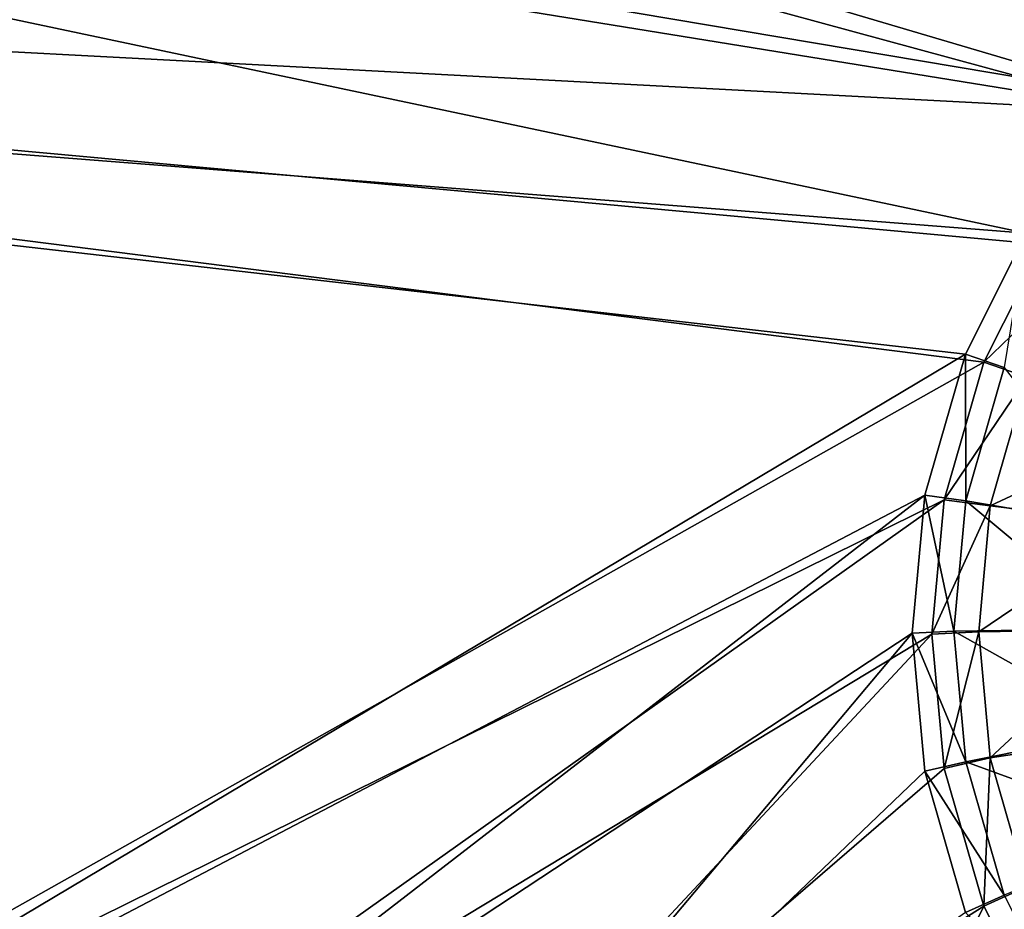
# Model space of a CAD drawing. Header units: metres. Extents: x -904 to 0, y -908 to 0.
# Tile 9 of 127: x -601 to -512, y -795 to -714. Entities that reach past the tile are written whole.
import ezdxf

# ---------------------------------------------------------------- set-up
doc = ezdxf.new("R2010")
doc.units = ezdxf.units.M

msp = doc.modelspace()

# ---------------------------------------------------------------- linework, layer by layer
at = {"layer": 'None012311'}
for points in [[(-834.768188, -664.913208, 108.069901), (-837.800415, -621.498779, 109.206749), (-500.425354, -721.194397, 106.596123)], [(-500.425354, -721.194397, 106.596123), (-837.800415, -621.498779, 109.206749), (-488.128265, -711.444336, 106.85144)], [(-487.187408, -713.039001, 109.810707), (-834.998535, -631.202759, 111.953667), (-499.1633, -722.534546, 109.562057)], [(-834.998535, -631.202759, 111.953667), (-832.430176, -668.551636, 110.975655), (-499.1633, -722.534546, 109.562057)], [(-831.226318, -708.327942, 106.933044), (-834.768188, -664.913208, 108.069901), (-510.178772, -733.487244, 106.274223)], [(-510.178772, -733.487244, 106.274223), (-834.768188, -664.913208, 108.069901), (-500.425354, -721.194397, 106.596123)], [(-499.1633, -722.534546, 109.562057), (-832.430176, -668.551636, 110.975655), (-829.558289, -705.071228, 110.019356)], [(-514.015442, -745.137939, 108.970169), (-829.558289, -705.071228, 110.019356), (-667.608093, -831.66803, 106.7043)], [(-514.015442, -745.137939, 108.970169), (-508.662079, -734.506348, 109.248566), (-829.558289, -705.071228, 110.019356)], [(-508.662079, -734.506348, 109.248566), (-499.1633, -722.534546, 109.562057), (-829.558289, -705.071228, 110.019356)], [(-515.674927, -744.40271, 105.988396), (-665.823181, -833.867004, 103.645691), (-831.226318, -708.327942, 106.933044)], [(-515.674927, -744.40271, 105.988396), (-831.226318, -708.327942, 106.933044), (-510.178772, -733.487244, 106.274223)], [(-515.674927, -744.40271, 105.988396), (-510.178772, -733.487244, 106.274223), (-512.158691, -745.611877, 98.989258)], [(-505.067841, -736.531311, 101.402817), (-508.662079, -734.506348, 109.248566), (-514.015442, -745.137939, 108.970169)], [(-510.082733, -746.490417, 101.142029), (-505.067841, -736.531311, 101.402817), (-514.015442, -745.137939, 108.970169)], [(-665.823181, -833.867004, 103.645691), (-515.674927, -744.40271, 105.988396), (-519.339539, -757.143738, 105.654755)], [(-519.339539, -757.143738, 105.654755), (-515.674927, -744.40271, 105.988396), (-515.620911, -757.649353, 98.674042)], [(-515.674927, -744.40271, 105.988396), (-512.158691, -745.611877, 98.989258), (-515.620911, -757.649353, 98.674042)], [(-517.584473, -757.546936, 108.645226), (-514.015442, -745.137939, 108.970169), (-667.608093, -831.66803, 106.7043)], [(-510.082733, -746.490417, 101.142029), (-514.015442, -745.137939, 108.970169), (-517.584473, -757.546936, 108.645226)], [(-515.620911, -757.649353, 98.674042), (-512.158691, -745.611877, 98.989258), (-500.963196, -760.135681, 89.999664)], [(-513.425476, -758.112427, 100.837692), (-510.082733, -746.490417, 101.142029), (-517.584473, -757.546936, 108.645226)], [(-497.258881, -750.526184, 93.251945), (-510.082733, -746.490417, 101.142029), (-513.425476, -758.112427, 100.837692)], [(-500.047729, -759.713013, 93.011375), (-497.258881, -750.526184, 93.251945), (-513.425476, -758.112427, 100.837692)], [(-667.608093, -831.66803, 106.7043), (-625.711609, -834.318176, 106.634903), (-517.584473, -757.546936, 108.645226)], [(-622.332825, -836.71051, 103.571228), (-665.823181, -833.867004, 103.645691), (-519.339539, -757.143738, 105.654755)], [(-625.711609, -834.318176, 106.634903), (-518.697998, -769.679321, 108.32753), (-517.584473, -757.546936, 108.645226)], [(-622.332825, -836.71051, 103.571228), (-519.339539, -757.143738, 105.654755), (-520.482849, -769.60083, 105.32856)], [(-520.482849, -769.60083, 105.32856), (-519.339539, -757.143738, 105.654755), (-516.701111, -769.418518, 98.36586)], [(-519.339539, -757.143738, 105.654755), (-515.620911, -757.649353, 98.674042), (-516.701111, -769.418518, 98.36586)], [(-513.425476, -758.112427, 100.837692), (-517.584473, -757.546936, 108.645226), (-518.697998, -769.679321, 108.32753)], [(-516.701111, -769.418518, 98.36586), (-515.620911, -757.649353, 98.674042), (-501.794525, -769.193176, 89.762482)], [(-515.620911, -757.649353, 98.674042), (-500.963196, -760.135681, 89.999664), (-501.794525, -769.193176, 89.762482)], [(-514.468384, -769.475403, 100.540146), (-513.425476, -758.112427, 100.837692), (-518.697998, -769.679321, 108.32753)], [(-500.047729, -759.713013, 93.011375), (-513.425476, -758.112427, 100.837692), (-514.468384, -769.475403, 100.540146)], [(-500.990021, -769.267212, 92.761192), (-500.047729, -759.713013, 93.011375), (-514.468384, -769.475403, 100.540146)], [(-516.701111, -769.418518, 98.36586), (-501.794525, -769.193176, 89.762482), (-500.963196, -778.250732, 89.525307)], [(-500.990021, -769.267212, 92.761192), (-514.468384, -769.475403, 100.540146), (-513.425476, -780.838379, 100.242592)], [(-500.0495, -778.821594, 92.511002), (-500.990021, -769.267212, 92.761192), (-513.425476, -780.838379, 100.242592)], [(-625.711609, -834.318176, 106.634903), (-581.026489, -836.540955, 106.576698), (-518.697998, -769.679321, 108.32753)], [(-578.759583, -838.94635, 103.51268), (-622.332825, -836.71051, 103.571228), (-520.482849, -769.60083, 105.32856)], [(-581.026489, -836.540955, 106.576698), (-517.584473, -781.811707, 108.009834), (-518.697998, -769.679321, 108.32753)], [(-520.482849, -769.60083, 105.32856), (-519.339539, -782.057861, 105.002357), (-578.759583, -838.94635, 103.51268)], [(-520.482849, -769.60083, 105.32856), (-516.701111, -769.418518, 98.36586), (-515.620911, -781.187622, 98.057671)], [(-519.339539, -782.057861, 105.002357), (-520.482849, -769.60083, 105.32856), (-515.620911, -781.187622, 98.057671)], [(-514.468384, -769.475403, 100.540146), (-518.697998, -769.679321, 108.32753), (-517.584473, -781.811707, 108.009834)], [(-513.425476, -780.838379, 100.242592), (-514.468384, -769.475403, 100.540146), (-517.584473, -781.811707, 108.009834)], [(-515.620911, -781.187622, 98.057671), (-516.701111, -769.418518, 98.36586), (-500.963196, -778.250732, 89.525307)], [(-515.620911, -781.187622, 98.057671), (-500.963196, -778.250732, 89.525307), (-498.298676, -787.514771, 89.282715)], [(-500.0495, -778.821594, 92.511002), (-513.425476, -780.838379, 100.242592), (-510.082733, -792.460449, 99.938263)], [(-513.425476, -780.838379, 100.242592), (-517.584473, -781.811707, 108.009834), (-514.015442, -794.220703, 107.684891)], [(-510.082733, -792.460449, 99.938263), (-513.425476, -780.838379, 100.242592), (-514.015442, -794.220703, 107.684891)], [(-519.339539, -782.057861, 105.002357), (-515.620911, -781.187622, 98.057671), (-512.158691, -793.225098, 97.742462)], [(-512.158691, -793.225098, 97.742462), (-515.620911, -781.187622, 98.057671), (-498.298676, -787.514771, 89.282715)], [(-517.584473, -781.811707, 108.009834), (-581.026489, -836.540955, 106.576698), (-514.015442, -794.220703, 107.684891)], [(-519.339539, -782.057861, 105.002357), (-515.674927, -794.79895, 104.668724), (-578.759583, -838.94635, 103.51268)], [(-515.674927, -794.79895, 104.668724), (-519.339539, -782.057861, 105.002357), (-512.158691, -793.225098, 97.742462)], [(-515.674927, -794.79895, 104.668724), (-512.158691, -793.225098, 97.742462), (-506.965149, -803.539185, 97.472374)], [(-510.082733, -792.460449, 99.938263), (-514.015442, -794.220703, 107.684891), (-508.662079, -804.852356, 107.406494)], [(-581.026489, -836.540955, 106.576698), (-535.762695, -838.163879, 106.534203), (-514.015442, -794.220703, 107.684891)], [(-514.015442, -794.220703, 107.684891), (-535.762695, -838.163879, 106.534203), (-508.662079, -804.852356, 107.406494)]]:
    msp.add_3dface(points, dxfattribs=at)

doc.saveas('drawing.dxf')
